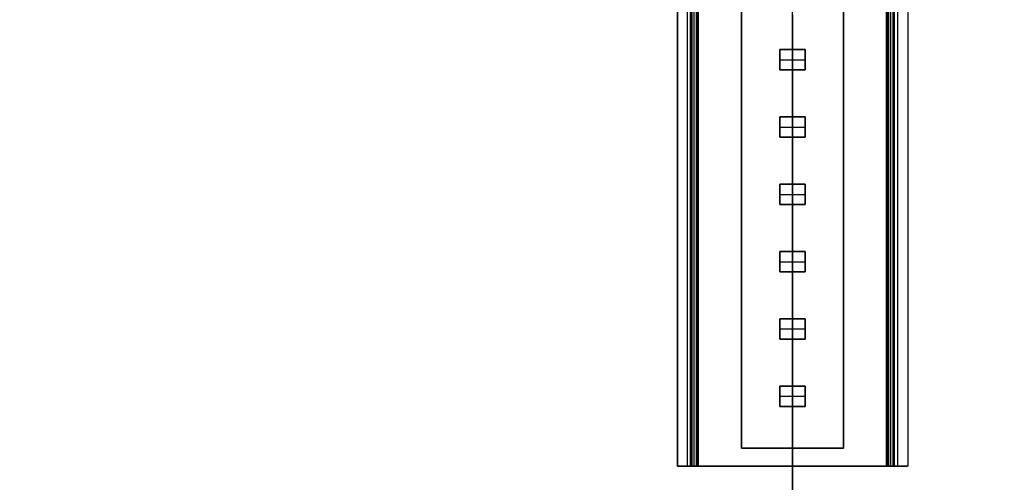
# Model space of a CAD drawing. Header units: millimetres. Extents: x -435 to 435, y -676 to 274.
# Tile 3 of 26: x -106 to 29, y -578 to -514. Entities that reach past the tile are written whole.
import ezdxf

# ---------------------------------------------------------------- set-up
doc = ezdxf.new("R2010")
doc.units = ezdxf.units.MM
doc.header["$MEASUREMENT"] = 0
doc.layers.add('Light Source', color=7, linetype='Continuous', true_color=0x000000)
doc.layers.add('Tyvek Shade', color=7, linetype='Continuous', true_color=0x000000)

msp = doc.modelspace()

# ---------------------------------------------------------------- linework, layer by layer
at = {"layer": 'Light Source', "color": 7, "true_color": 0xffffff}
for p, q in [((-15.84, 174.15, -217.95), (-15.84, -575.85, -217.95)), ((-15.82, 174.15, -218.25), (-15.82, -575.85, -218.25)), ((-14.42, -575.85, -217.35), (-14.42, 174.15, -217.35)), ((-13.84, -575.85, -215.95), (-13.84, 174.15, -215.95)), ((-13.81, -575.85, -217.35), (-13.81, 174.15, -217.35)), ((-13.52, -575.85, -215.95), (-13.52, 174.15, -215.95)), ((-13.2, -575.85, -216.65), (-13.2, 174.15, -216.65)), ((0, -575.85, -231.85), (0, 174.15, -231.85)), ((0, -575.85, -230.35), (0, 174.15, -230.35)), ((13.2, -575.85, -216.65), (13.2, 174.15, -216.65)), ((13.52, -575.85, -215.95), (13.52, 174.15, -215.95)), ((13.81, -575.85, -217.35), (13.81, 174.15, -217.35)), ((13.84, 174.15, -215.95), (13.84, -575.85, -215.95)), ((15.82, 174.15, -218.25), (15.82, -575.85, -218.25)), ((15.84, 174.15, -217.95), (15.84, -575.85, -217.95)), ((-13.83, -575.85, -223.9), (-12.06, -575.85, -223.9)), ((0, -575.85, -230.35), (0, -575.85, -231.85)), ((12.06, -575.85, -223.9), (13.83, -575.85, -223.9))]:
    msp.add_line(p, q, dxfattribs=at)
at = {"layer": 'Light Source'}
for p, q in [((-7, -573.35, -219.15), (-7, 171.65, -219.15)), ((0, -573.35, -218.4), (0, 171.65, -218.4)), ((7, -573.35, -219.15), (7, 171.65, -219.15)), ((0, -518.57, -219.9), (0, -512.12, -219.9)), ((-1.75, -521.37, -220.4), (-1.75, -518.57, -220.4)), ((-1.75, -518.57, -220.4), (1.75, -518.57, -220.4)), ((0, -518.57, -219.9), (0, -518.57, -220.9)), ((0, -518.57, -220.9), (0, -521.37, -220.9)), ((1.75, -518.57, -220.4), (1.75, -521.37, -220.4)), ((-1.75, -519.97, -219.9), (-1.75, -519.97, -220.9)), ((-1.75, -519.97, -220.9), (1.75, -519.97, -220.9)), ((1.75, -519.97, -219.9), (1.75, -519.97, -220.9)), ((1.75, -521.37, -220.4), (-1.75, -521.37, -220.4)), ((0, -527.82, -219.9), (0, -521.37, -219.9)), ((0, -521.37, -219.9), (0, -521.37, -220.9)), ((-1.75, -530.62, -220.4), (-1.75, -527.82, -220.4)), ((-1.75, -527.82, -220.4), (1.75, -527.82, -220.4)), ((0, -527.82, -219.9), (0, -527.82, -220.9)), ((0, -527.82, -220.9), (0, -530.62, -220.9)), ((1.75, -527.82, -220.4), (1.75, -530.62, -220.4)), ((-1.75, -529.22, -219.9), (-1.75, -529.22, -220.9)), ((-1.75, -529.22, -220.9), (1.75, -529.22, -220.9)), ((1.75, -529.22, -219.9), (1.75, -529.22, -220.9)), ((1.75, -530.62, -220.4), (-1.75, -530.62, -220.4)), ((0, -537.07, -219.9), (0, -530.62, -219.9)), ((0, -530.62, -219.9), (0, -530.62, -220.9)), ((-1.75, -539.87, -220.4), (-1.75, -537.07, -220.4)), ((-1.75, -537.07, -220.4), (1.75, -537.07, -220.4)), ((0, -537.07, -219.9), (0, -537.07, -220.9)), ((0, -537.07, -220.9), (0, -539.87, -220.9)), ((1.75, -537.07, -220.4), (1.75, -539.87, -220.4)), ((-1.75, -538.47, -219.9), (-1.75, -538.47, -220.9)), ((-1.75, -538.47, -220.9), (1.75, -538.47, -220.9)), ((1.75, -538.47, -219.9), (1.75, -538.47, -220.9)), ((1.75, -539.87, -220.4), (-1.75, -539.87, -220.4)), ((0, -546.32, -219.9), (0, -539.87, -219.9)), ((0, -539.87, -219.9), (0, -539.87, -220.9)), ((-1.75, -549.12, -220.4), (-1.75, -546.32, -220.4)), ((-1.75, -546.32, -220.4), (1.75, -546.32, -220.4)), ((0, -546.32, -219.9), (0, -546.32, -220.9)), ((0, -546.32, -220.9), (0, -549.12, -220.9)), ((1.75, -546.32, -220.4), (1.75, -549.12, -220.4)), ((-1.75, -547.72, -219.9), (-1.75, -547.72, -220.9)), ((-1.75, -547.72, -220.9), (1.75, -547.72, -220.9)), ((1.75, -547.72, -219.9), (1.75, -547.72, -220.9)), ((1.75, -549.12, -220.4), (-1.75, -549.12, -220.4)), ((0, -555.57, -219.9), (0, -549.12, -219.9)), ((0, -549.12, -219.9), (0, -549.12, -220.9)), ((-1.75, -558.37, -220.4), (-1.75, -555.57, -220.4)), ((-1.75, -555.57, -220.4), (1.75, -555.57, -220.4)), ((0, -555.57, -219.9), (0, -555.57, -220.9)), ((0, -555.57, -220.9), (0, -558.37, -220.9)), ((1.75, -555.57, -220.4), (1.75, -558.37, -220.4)), ((-1.75, -556.97, -219.9), (-1.75, -556.97, -220.9)), ((-1.75, -556.97, -220.9), (1.75, -556.97, -220.9)), ((1.75, -556.97, -219.9), (1.75, -556.97, -220.9)), ((1.75, -558.37, -220.4), (-1.75, -558.37, -220.4)), ((0, -564.82, -219.9), (0, -558.37, -219.9)), ((0, -558.37, -219.9), (0, -558.37, -220.9)), ((-1.75, -567.62, -220.4), (-1.75, -564.82, -220.4)), ((-1.75, -564.82, -220.4), (1.75, -564.82, -220.4)), ((0, -564.82, -219.9), (0, -564.82, -220.9)), ((0, -564.82, -220.9), (0, -567.62, -220.9)), ((1.75, -564.82, -220.4), (1.75, -567.62, -220.4)), ((-1.75, -566.22, -219.9), (-1.75, -566.22, -220.9)), ((-1.75, -566.22, -220.9), (1.75, -566.22, -220.9)), ((1.75, -566.22, -219.9), (1.75, -566.22, -220.9)), ((1.75, -567.62, -220.4), (-1.75, -567.62, -220.4)), ((0, -573.35, -219.9), (0, -567.62, -219.9)), ((0, -567.62, -219.9), (0, -567.62, -220.9)), ((-7, -573.35, -219.15), (7, -573.35, -219.15)), ((0, -573.35, -218.4), (0, -573.35, -219.9)), ((-14, -575.85, -201.85), (-14, -575.85, -202.25)), ((-14, -575.85, -202.25), (-14, -575.85, -203.45)), ((-14, -575.85, -203.45), (-14, -575.85, -215.9)), ((-14, -575.85, -215.9), (-12.9, -575.85, -215.9)), ((-12.9, -575.85, -217.4), (-14, -575.85, -217.4)), ((-2.5, -575.85, -200.85), (-13, -575.85, -200.85)), ((-12.9, -575.85, -215.9), (-12.9, -575.85, -217.4)), ((2.5, -575.85, -200.85), (-2.5, -575.85, -200.85)), ((13, -575.85, -200.85), (2.5, -575.85, -200.85)), ((14, -575.85, -217.4), (12.9, -575.85, -217.4)), ((12.9, -575.85, -217.4), (12.9, -575.85, -215.9)), ((12.9, -575.85, -215.9), (14, -575.85, -215.9)), ((14, -575.85, -215.9), (14, -575.85, -203.45)), ((14, -575.85, -203.45), (14, -575.85, -202.25)), ((14, -575.85, -202.25), (14, -575.85, -201.85))]:
    msp.add_line(p, q, dxfattribs=at)
at = {"layer": 'Light Source', "extrusion": (0, 1, 0)}
msp.add_lwpolyline([(14, -218.4), (-14, -218.4), (-14, -217.4)], dxfattribs=at)
at = {"layer": 'Light Source', "extrusion": (1, 0, 0)}
msp.add_lwpolyline([(-575.85, -217.4), (-575.85, -218.4)], dxfattribs=at)
at = {"layer": 'Light Source', "color": 7, "true_color": 0xffffff, "extrusion": (3.0302e-13, 1, -1.42432e-13)}
msp.add_arc((13.84, -217.95, -575.85), 2, 351.3731, 58.978, dxfattribs=at)
at = {"layer": 'Light Source', "color": 7, "true_color": 0xffffff, "extrusion": (-1.60533e-17, 1, -1.86726e-17)}
msp.add_arc((0, -215.85, -575.85), 16, 270, 351.3731, dxfattribs=at)
at = {"layer": 'Light Source', "color": 7, "true_color": 0xffffff, "extrusion": (1.66316e-13, 1, -4.31718e-13)}
msp.add_arc((13.73, -217.91, -575.85), 2.03, 55.6294, 82.2331, dxfattribs=at)
at = {"layer": 'Light Source', "color": 7, "true_color": 0xffffff, "extrusion": (-9.163e-15, 1, -1.84222e-15)}
msp.add_arc((0.05, -215.55, -575.85), 14.48, 344.3907, 352.8737, dxfattribs=at)
at = {"layer": 'Light Source', "extrusion": (-1.13687e-13, 1, 1.13187e-13)}
msp.add_arc((13, -201.85, -575.85), 1, 360, 90, dxfattribs=at)
at = {"layer": 'Light Source', "color": 7, "true_color": 0xffffff, "extrusion": (-6.29089e-13, 1, -1.9929e-12)}
msp.add_arc((14.57, -217.98, -575.85), 2.15, 105.3099, 109.7282, dxfattribs=at)
msp.add_arc((14.57, -217.98, -575.85), 2.15, 105.3099, 109.7282, dxfattribs=at)
at = {"layer": 'Light Source', "color": 7, "true_color": 0xffffff, "extrusion": (0, 1, -6.3213e-16)}
msp.add_arc((0, -215.85, -575.85), 14.46, 194.4208, 345.5792, dxfattribs=at)
at = {"layer": 'Light Source', "color": 7, "true_color": 0xffffff, "extrusion": (-7.39557e-33, 1, 8.60223e-33)}
msp.add_arc((0, -215.85, -575.85), 16, 188.6269, 270, dxfattribs=at)
at = {"layer": 'Light Source', "extrusion": (1.13687e-13, 1, 1.13187e-13)}
msp.add_arc((-13, -201.85, -575.85), 1, 90, 180, dxfattribs=at)
at = {"layer": 'Light Source', "color": 7, "true_color": 0xffffff, "extrusion": (-5.21684e-13, 1, 1.65265e-12)}
msp.add_arc((-14.57, -217.98, -575.85), 2.15, 70.2718, 74.6901, dxfattribs=at)
msp.add_arc((-14.57, -217.98, -575.85), 2.15, 70.2718, 74.6901, dxfattribs=at)
at = {"layer": 'Light Source', "color": 7, "true_color": 0xffffff, "extrusion": (1.4076e-13, 1, 7.03672e-13)}
msp.add_arc((-13.73, -217.91, -575.85), 2.03, 97.7669, 124.3706, dxfattribs=at)
at = {"layer": 'Light Source', "color": 7, "true_color": 0xffffff, "extrusion": (-9.41033e-15, 1, 1.89195e-15)}
msp.add_arc((-0.05, -215.55, -575.85), 14.48, 187.1263, 195.6093, dxfattribs=at)
at = {"layer": 'Light Source', "color": 7, "true_color": 0xffffff, "extrusion": (-2.30221e-13, 1, -1.08214e-13)}
msp.add_arc((-13.84, -217.95, -575.85), 2, 121.022, 188.6269, dxfattribs=at)
at = {"layer": 'Light Source'}
for points in [[(-14, -575.85, -217.4), (-14, -200.85, -217.4), (-14, 174.15, -217.4)], [(-14, -575.85, -218.4), (-14, -200.85, -218.4), (-14, 174.15, -218.4)], [(-14, -575.85, -215.9), (-14, -200.85, -215.9), (-14, 174.15, -215.9)], [(-14, -575.85, -201.85), (-14, -200.85, -201.85), (-14, 174.15, -201.85)], [(-13, -575.85, -200.85), (-13, -200.85, -200.85), (-13, 174.15, -200.85)], [(-12.9, -575.85, -217.4), (-12.9, -200.85, -217.4), (-12.9, 174.15, -217.4)], [(-12.9, -575.85, -215.9), (-12.9, -200.85, -215.9), (-12.9, 174.15, -215.9)], [(12.9, -575.85, -215.9), (12.9, -200.85, -215.9), (12.9, 174.15, -215.9)], [(12.9, -575.85, -217.4), (12.9, -200.85, -217.4), (12.9, 174.15, -217.4)], [(13, -575.85, -200.85), (13, -200.85, -200.85), (13, 174.15, -200.85)], [(14, -575.85, -201.85), (14, -200.85, -201.85), (14, 174.15, -201.85)], [(14, -575.85, -215.9), (14, -200.85, -215.9), (14, 174.15, -215.9)], [(14, -575.85, -217.4), (14, -200.85, -217.4), (14, 174.15, -217.4)], [(14, -575.85, -218.4), (14, -200.85, -218.4), (14, 174.15, -218.4)], [(-7, 171.65, -219.9), (-7, -200.85, -219.9), (-7, -573.35, -219.9)], [(-7, -573.35, -218.4), (-7, -200.85, -218.4), (-7, 171.65, -218.4)], [(7, 171.65, -219.9), (7, -200.85, -219.9), (7, -573.35, -219.9)], [(7, 171.65, -218.4), (7, -200.85, -218.4), (7, -573.35, -218.4)], [(-1.75, -518.57, -219.9), (-1.75, -519.97, -219.9), (-1.75, -521.37, -219.9)], [(1.75, -518.57, -219.9), (0, -518.57, -219.9), (-1.75, -518.57, -219.9)], [(-1.75, -518.57, -220.9), (-1.75, -519.97, -220.9), (-1.75, -521.37, -220.9)], [(-1.75, -518.57, -219.9), (-1.75, -518.57, -220.4), (-1.75, -518.57, -220.9)], [(1.75, -518.57, -220.9), (0, -518.57, -220.9), (-1.75, -518.57, -220.9)], [(1.75, -521.37, -219.9), (1.75, -519.97, -219.9), (1.75, -518.57, -219.9)], [(1.75, -518.57, -220.9), (1.75, -518.57, -220.4), (1.75, -518.57, -219.9)], [(1.75, -521.37, -220.9), (1.75, -519.97, -220.9), (1.75, -518.57, -220.9)], [(-1.75, -521.37, -219.9), (0, -521.37, -219.9), (1.75, -521.37, -219.9)], [(-1.75, -521.37, -220.9), (-1.75, -521.37, -220.4), (-1.75, -521.37, -219.9)], [(-1.75, -521.37, -220.9), (0, -521.37, -220.9), (1.75, -521.37, -220.9)], [(1.75, -521.37, -220.9), (1.75, -521.37, -220.4), (1.75, -521.37, -219.9)], [(-1.75, -527.82, -219.9), (-1.75, -529.22, -219.9), (-1.75, -530.62, -219.9)], [(1.75, -527.82, -219.9), (0, -527.82, -219.9), (-1.75, -527.82, -219.9)], [(-1.75, -527.82, -220.9), (-1.75, -529.22, -220.9), (-1.75, -530.62, -220.9)], [(-1.75, -527.82, -219.9), (-1.75, -527.82, -220.4), (-1.75, -527.82, -220.9)], [(1.75, -527.82, -220.9), (0, -527.82, -220.9), (-1.75, -527.82, -220.9)], [(1.75, -530.62, -219.9), (1.75, -529.22, -219.9), (1.75, -527.82, -219.9)], [(1.75, -527.82, -220.9), (1.75, -527.82, -220.4), (1.75, -527.82, -219.9)], [(1.75, -530.62, -220.9), (1.75, -529.22, -220.9), (1.75, -527.82, -220.9)], [(-1.75, -530.62, -219.9), (0, -530.62, -219.9), (1.75, -530.62, -219.9)], [(-1.75, -530.62, -220.9), (-1.75, -530.62, -220.4), (-1.75, -530.62, -219.9)], [(-1.75, -530.62, -220.9), (0, -530.62, -220.9), (1.75, -530.62, -220.9)], [(1.75, -530.62, -220.9), (1.75, -530.62, -220.4), (1.75, -530.62, -219.9)], [(-1.75, -537.07, -219.9), (-1.75, -538.47, -219.9), (-1.75, -539.87, -219.9)], [(1.75, -537.07, -219.9), (0, -537.07, -219.9), (-1.75, -537.07, -219.9)], [(-1.75, -537.07, -220.9), (-1.75, -538.47, -220.9), (-1.75, -539.87, -220.9)], [(-1.75, -537.07, -219.9), (-1.75, -537.07, -220.4), (-1.75, -537.07, -220.9)], [(1.75, -537.07, -220.9), (0, -537.07, -220.9), (-1.75, -537.07, -220.9)], [(1.75, -539.87, -219.9), (1.75, -538.47, -219.9), (1.75, -537.07, -219.9)], [(1.75, -537.07, -220.9), (1.75, -537.07, -220.4), (1.75, -537.07, -219.9)], [(1.75, -539.87, -220.9), (1.75, -538.47, -220.9), (1.75, -537.07, -220.9)], [(-1.75, -539.87, -219.9), (0, -539.87, -219.9), (1.75, -539.87, -219.9)], [(-1.75, -539.87, -220.9), (-1.75, -539.87, -220.4), (-1.75, -539.87, -219.9)], [(-1.75, -539.87, -220.9), (0, -539.87, -220.9), (1.75, -539.87, -220.9)], [(1.75, -539.87, -220.9), (1.75, -539.87, -220.4), (1.75, -539.87, -219.9)], [(-1.75, -546.32, -219.9), (-1.75, -547.72, -219.9), (-1.75, -549.12, -219.9)], [(1.75, -546.32, -219.9), (0, -546.32, -219.9), (-1.75, -546.32, -219.9)], [(-1.75, -546.32, -220.9), (-1.75, -547.72, -220.9), (-1.75, -549.12, -220.9)], [(-1.75, -546.32, -219.9), (-1.75, -546.32, -220.4), (-1.75, -546.32, -220.9)], [(1.75, -546.32, -220.9), (0, -546.32, -220.9), (-1.75, -546.32, -220.9)], [(1.75, -549.12, -219.9), (1.75, -547.72, -219.9), (1.75, -546.32, -219.9)], [(1.75, -546.32, -220.9), (1.75, -546.32, -220.4), (1.75, -546.32, -219.9)], [(1.75, -549.12, -220.9), (1.75, -547.72, -220.9), (1.75, -546.32, -220.9)], [(-1.75, -549.12, -219.9), (0, -549.12, -219.9), (1.75, -549.12, -219.9)], [(-1.75, -549.12, -220.9), (-1.75, -549.12, -220.4), (-1.75, -549.12, -219.9)], [(-1.75, -549.12, -220.9), (0, -549.12, -220.9), (1.75, -549.12, -220.9)], [(1.75, -549.12, -220.9), (1.75, -549.12, -220.4), (1.75, -549.12, -219.9)], [(-1.75, -555.57, -219.9), (-1.75, -556.97, -219.9), (-1.75, -558.37, -219.9)], [(1.75, -555.57, -219.9), (0, -555.57, -219.9), (-1.75, -555.57, -219.9)], [(-1.75, -555.57, -220.9), (-1.75, -556.97, -220.9), (-1.75, -558.37, -220.9)], [(-1.75, -555.57, -219.9), (-1.75, -555.57, -220.4), (-1.75, -555.57, -220.9)], [(1.75, -555.57, -220.9), (0, -555.57, -220.9), (-1.75, -555.57, -220.9)], [(1.75, -558.37, -219.9), (1.75, -556.97, -219.9), (1.75, -555.57, -219.9)], [(1.75, -555.57, -220.9), (1.75, -555.57, -220.4), (1.75, -555.57, -219.9)], [(1.75, -558.37, -220.9), (1.75, -556.97, -220.9), (1.75, -555.57, -220.9)], [(-1.75, -558.37, -219.9), (0, -558.37, -219.9), (1.75, -558.37, -219.9)], [(-1.75, -558.37, -220.9), (-1.75, -558.37, -220.4), (-1.75, -558.37, -219.9)], [(-1.75, -558.37, -220.9), (0, -558.37, -220.9), (1.75, -558.37, -220.9)], [(1.75, -558.37, -220.9), (1.75, -558.37, -220.4), (1.75, -558.37, -219.9)], [(-1.75, -564.82, -219.9), (-1.75, -566.22, -219.9), (-1.75, -567.62, -219.9)], [(1.75, -564.82, -219.9), (0, -564.82, -219.9), (-1.75, -564.82, -219.9)], [(-1.75, -564.82, -220.9), (-1.75, -566.22, -220.9), (-1.75, -567.62, -220.9)], [(-1.75, -564.82, -219.9), (-1.75, -564.82, -220.4), (-1.75, -564.82, -220.9)], [(1.75, -564.82, -220.9), (0, -564.82, -220.9), (-1.75, -564.82, -220.9)], [(1.75, -567.62, -219.9), (1.75, -566.22, -219.9), (1.75, -564.82, -219.9)], [(1.75, -564.82, -220.9), (1.75, -564.82, -220.4), (1.75, -564.82, -219.9)], [(1.75, -567.62, -220.9), (1.75, -566.22, -220.9), (1.75, -564.82, -220.9)], [(-1.75, -567.62, -219.9), (0, -567.62, -219.9), (1.75, -567.62, -219.9)], [(-1.75, -567.62, -220.9), (-1.75, -567.62, -220.4), (-1.75, -567.62, -219.9)], [(-1.75, -567.62, -220.9), (0, -567.62, -220.9), (1.75, -567.62, -220.9)], [(1.75, -567.62, -220.9), (1.75, -567.62, -220.4), (1.75, -567.62, -219.9)], [(-7, -573.35, -219.9), (-7, -573.35, -219.15), (-7, -573.35, -218.4)], [(-7, -573.35, -218.4), (0, -573.35, -218.4), (7, -573.35, -218.4)], [(7, -573.35, -219.9), (0, -573.35, -219.9), (-7, -573.35, -219.9)], [(7, -573.35, -218.4), (7, -573.35, -219.15), (7, -573.35, -219.9)], [(-14, -575.85, -218.4), (-14, -575.85, -217.9), (-14, -575.85, -217.4)], [(-14, -575.85, -217.4), (-13.45, -575.85, -217.4), (-12.9, -575.85, -217.4)], [(-12.9, -575.85, -215.9), (-13.45, -575.85, -215.9), (-14, -575.85, -215.9)], [(14, -575.85, -218.4), (0, -575.85, -218.4), (-14, -575.85, -218.4)], [(-12.9, -575.85, -217.4), (-12.9, -575.85, -216.65), (-12.9, -575.85, -215.9)], [(14, -575.85, -215.9), (13.45, -575.85, -215.9), (12.9, -575.85, -215.9)], [(12.9, -575.85, -215.9), (12.9, -575.85, -216.65), (12.9, -575.85, -217.4)], [(12.9, -575.85, -217.4), (13.45, -575.85, -217.4), (14, -575.85, -217.4)], [(14, -575.85, -217.4), (14, -575.85, -217.9), (14, -575.85, -218.4)]]:
    msp.add_open_spline(points, degree=2, dxfattribs=at)
at = {"layer": 'Light Source', "color": 7, "true_color": 0xffffff}
for points in [[(-13.2, 174.15, -217.35), (-13.2, -200.85, -217.35), (-13.2, -575.85, -217.35)], [(-13.2, 174.15, -215.95), (-13.2, -200.85, -215.95), (-13.2, -575.85, -215.95)], [(13.2, 174.15, -215.95), (13.2, -200.85, -215.95), (13.2, -575.85, -215.95)], [(13.2, 174.15, -217.35), (13.2, -200.85, -217.35), (13.2, -575.85, -217.35)], [(14.42, 174.15, -217.35), (14.42, -200.85, -217.35), (14.42, -575.85, -217.35)], [(-14, -575.85, -217.4), (-14.21, -575.85, -217.38), (-14.42, -575.85, -217.35)], [(-13.2, -575.85, -217.35), (-13.6, -575.85, -217.38), (-14, -575.85, -217.4)], [(-13.84, -575.85, -215.95), (-13.52, -575.85, -215.95), (-13.2, -575.85, -215.95)], [(-13.2, -575.85, -215.95), (-13.2, -575.85, -216.65), (-13.2, -575.85, -217.35)], [(13.2, -575.85, -217.35), (13.2, -575.85, -216.65), (13.2, -575.85, -215.95)], [(13.2, -575.85, -215.95), (13.52, -575.85, -215.95), (13.84, -575.85, -215.95)], [(14, -575.85, -217.4), (13.6, -575.85, -217.38), (13.2, -575.85, -217.35)], [(14.42, -575.85, -217.35), (14.21, -575.85, -217.38), (14, -575.85, -217.4)]]:
    msp.add_open_spline(points, degree=2, dxfattribs=at)
at = {"layer": 'Light Source'}
for points, knots in [([(-14, -575.85, -215.9), (-14, -575.85, -209.68), (-14, -575.85, -203.45), (-14, -575.85, -202.85), (-14, -575.85, -202.25), (-14, -575.85, -202.05), (-14, -575.85, -201.85)], [-90.946605, -90.946605, -90.946605, -78.496605, -78.496605, -77.296605, -77.296605, -76.896605, -76.896605, -76.896605]), ([(-13, -575.85, -200.85), (-7.75, -575.85, -200.85), (-2.5, -575.85, -200.85), (0, -575.85, -200.85), (2.5, -575.85, -200.85), (7.75, -575.85, -200.85), (13, -575.85, -200.85)], [-75.325809, -75.325809, -75.325809, -64.825809, -64.825809, -59.825809, -59.825809, -49.325809, -49.325809, -49.325809]), ([(14, -575.85, -201.85), (14, -575.85, -202.05), (14, -575.85, -202.25), (14, -575.85, -202.85), (14, -575.85, -203.45), (14, -575.85, -209.68), (14, -575.85, -215.9)], [-47.755013, -47.755013, -47.755013, -47.355013, -47.355013, -46.155013, -46.155013, -33.705013, -33.705013, -33.705013])]:
    msp.add_open_spline(points, degree=2, knots=knots, dxfattribs=at)
for points in [[(-14, -575.85, -201.85), (-14, -575.85, -200.85), (-13, -575.85, -200.85)], [(13, -575.85, -200.85), (14, -575.85, -200.85), (14, -575.85, -201.85)]]:
    msp.add_rational_spline(points, [1, 0.707106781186, 1], degree=2, dxfattribs=at)
at = {"layer": 'Tyvek Shade', "color": 7, "true_color": 0xffffff, "extrusion": (1, 9.05599e-19, -3.44753e-14)}
msp.add_arc((-200.86, 378.77, 0), 748.63, 230.61897, 309.38404, dxfattribs=at)
at = {"layer": 'Tyvek Shade', "color": 7, "true_color": 0xffffff, "extrusion": (1, 8.87193e-19, -3.45592e-14)}
msp.add_arc((-200.86, 378.77, 0), 748.44, 230.65742, 309.34552, dxfattribs=at)
at = {"layer": 'Tyvek Shade', "color": 7, "true_color": 0xffffff}
for points, knots in [([(0, -675.85, -199.88), (-15.68, -675.85, -199.87), (-31.36, -675.15, -200.43), (-93.75, -669.53, -205), (-139.66, -658.92, -213.72), (-224, -624.8, -238.6), (-261.81, -601.39, -254.57), (-326.48, -543, -287.94), (-353.55, -507.63, -305.43), (-395.7, -428.2, -335.75), (-410.62, -385.03, -348.3), (-430.26, -294.91, -365.34), (-435, -247.96, -369.85), (-435, -200.85, -369.85)], [-0.3332159, -0.3332159, -0.3332159, -0.3332159, -0.312574, -0.312574, -0.2505527, -0.2505527, -0.1876956, -0.1876956, -0.1248385, -0.1248385, -0.0624192, -0.0624192, 0, 0, 0, 0]), ([(-434.54, -200.85, -369.67), (-434.54, -247.9, -369.67), (-429.8, -294.79, -365.17), (-410.17, -384.82, -348.17), (-395.26, -427.95, -335.64), (-353.16, -507.29, -305.38), (-326.11, -542.6, -287.93), (-261.52, -600.95, -254.64), (-223.74, -624.34, -238.7), (-139.46, -658.43, -213.86), (-93.62, -669.03, -205.17), (-31.32, -674.64, -200.61), (-15.66, -675.34, -200.05), (0, -675.34, -200.05)], [0, 0, 0, 0, 0.0624108, 0.0624108, 0.1248216, 0.1248216, 0.1876728, 0.1876728, 0.250524, 0.250524, 0.3125884, 0.3125884, 0.33325, 0.33325, 0.33325, 0.33325]), ([(434.54, -200.85, -369.67), (434.54, -247.9, -369.67), (429.8, -294.79, -365.17), (410.17, -384.82, -348.17), (395.26, -427.95, -335.64), (353.15, -507.29, -305.38), (326.11, -542.6, -287.93), (261.51, -600.95, -254.64), (223.74, -624.34, -238.7), (139.46, -658.43, -213.86), (93.62, -669.03, -205.17), (31.32, -674.64, -200.61), (15.65, -675.34, -200.05), (0, -675.34, -200.05)], [0, 0, 0, 0, 0.0624108, 0.0624108, 0.1248216, 0.1248216, 0.1876728, 0.1876728, 0.250524, 0.250524, 0.3125884, 0.3125884, 0.33325, 0.33325, 0.33325, 0.33325]), ([(0, -675.85, -199.88), (15.67, -675.85, -199.87), (31.36, -675.15, -200.43), (93.75, -669.53, -205), (139.66, -658.92, -213.72), (224, -624.8, -238.6), (261.81, -601.39, -254.57), (326.47, -543, -287.94), (353.55, -507.63, -305.43), (395.69, -428.2, -335.75), (410.62, -385.03, -348.3), (430.26, -294.91, -365.34), (435, -247.96, -369.85), (435, -200.85, -369.85)], [-0.3332159, -0.3332159, -0.3332159, -0.3332159, -0.312574, -0.312574, -0.2505527, -0.2505527, -0.1876956, -0.1876956, -0.1248385, -0.1248385, -0.0624192, -0.0624192, 0, 0, 0, 0])]:
    msp.add_open_spline(points, degree=3, knots=knots, dxfattribs=at)
for points in [[(0, -513.85, -200.03), (0, -575.85, -200.03), (0, -637.85, -200.03)], [(0, -513.85, -199.94), (0, -575.85, -199.9), (0, -637.85, -199.85)]]:
    msp.add_open_spline(points, degree=2, dxfattribs=at)

doc.saveas('drawing.dxf')
